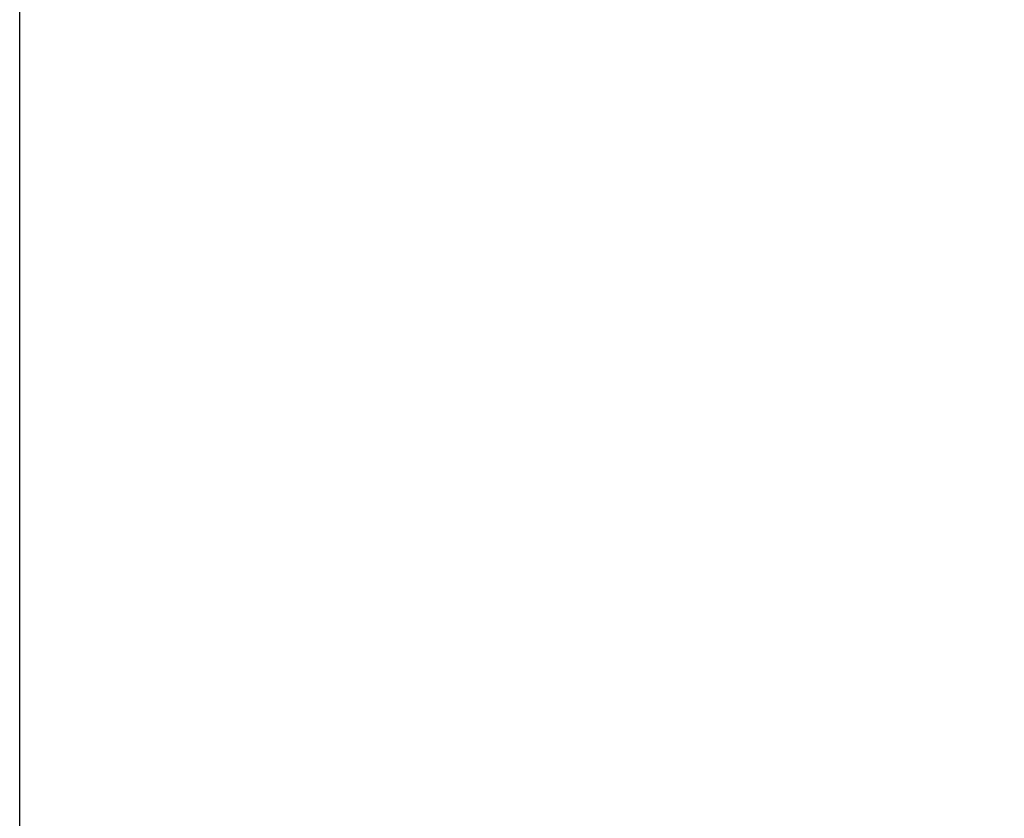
# Paper-space layout 'Wall Base Bracket' of a CAD drawing. Header units: millimetres. Extents: x 2123 to 18395, y 1042 to 15955.
# Tile 3 of 48: x 3292 to 4091, y 4481 to 5129. Entities that reach past the tile are written whole.
import ezdxf

# ---------------------------------------------------------------- set-up
doc = ezdxf.new("R2010")
doc.units = ezdxf.units.MM
doc.layers.add('COMPONENT_GEOMETRY', color=7, linetype='Continuous')
doc.styles.add('SLDTEXTSTYLE1', font='TXT', dxfattribs={"width": 0.75})
doc.dimstyles.new('SLDDIMSTYLE0', dxfattribs={"dimtxt": 100, "dimasz": 6.604, "dimexe": 0, "dimexo": 0.0625, "dimgap": 25, "dimtad": 0, "dimtih": 1, "dimtoh": 1, "dimdec": 0, "dimlfac": 0.5, "dimrnd": 1e-09, "dimzin": 12, "dimdsep": 46, "dimtxsty": 'SLDTEXTSTYLE1', "dimsah": 1, "dimcen": 0.09, "dimadec": 0, "dimazin": 3, "dimtfac": 1, "dimtdec": 0, "dimtofl": 0, "dimtmove": 0, "dimatfit": 3, "dimfxl": 1, "dimfrac": 2, "dimtolj": 1, "dimtzin": 12, "dimarcsym": 0})

# ---------------------------------------------------------------- blocks, each defined once
blk = doc.blocks.new('_D_16')
at = {"layer": 'COMPONENT_GEOMETRY', "color": 7, "ltscale": 2}
for p, q in [((10064.61, 5970.28), (10224.21, 5970.28)), ((10217.86, 5970.28), (10217.86, 3818.65)), ((10217.86, 1508.27), (10217.86, 3659.9)), ((3379.91, 1508.27), (10224.21, 1508.27))]:
    blk.add_line(p, q, dxfattribs=at)
for points in [[(10217.86, 5970.28), (10216.85, 5963.68), (10218.88, 5963.68)], [(10217.86, 1508.27), (10218.88, 1514.88), (10216.85, 1514.88)]]:
    blk.add_solid(points, dxfattribs=at)
at = {"layer": 'COMPONENT_GEOMETRY', "color": 7, "ltscale": 2, "insert": (10070.09, 3788.81), "char_height": 100, "attachment_point": 1, "style": 'SLDTEXTSTYLE1'}
blk.add_mtext('2231', dxfattribs=at)

psp = doc.layouts.new('Wall Base Bracket')

# ---------------------------------------------------------------- linework, layer by layer
at = {"color": 8, "linetype": 'Continuous', "lineweight": 25, "ltscale": 2}
psp.add_line((3292.32, 1555.27), (3292.32, 5775.07), dxfattribs=at)
at = {"color": 7, "linetype": 'Continuous', "lineweight": 25, "ltscale": 2}
psp.add_line((3292.33, 1555.27), (3292.33, 5775.06), dxfattribs=at)

# ---------------------------------------------------------------- dimensions: what is measured, and where the dimension line sits
at = {"layer": 'COMPONENT_GEOMETRY', "color": 7, "ltscale": 2}
dim = psp.add_linear_dim(base=(10217.86, 1508.27), p1=(10062.07, 5970.28), p2=(3377.37, 1508.27), angle=90, dimstyle='SLDDIMSTYLE0', dxfattribs=at)
dim.commit()
dim.dimension.update_dxf_attribs({"geometry": '_D_16', "text_midpoint": (10217.86, 3739.28), "dimtype": 160})

doc.saveas('drawing.dxf')
